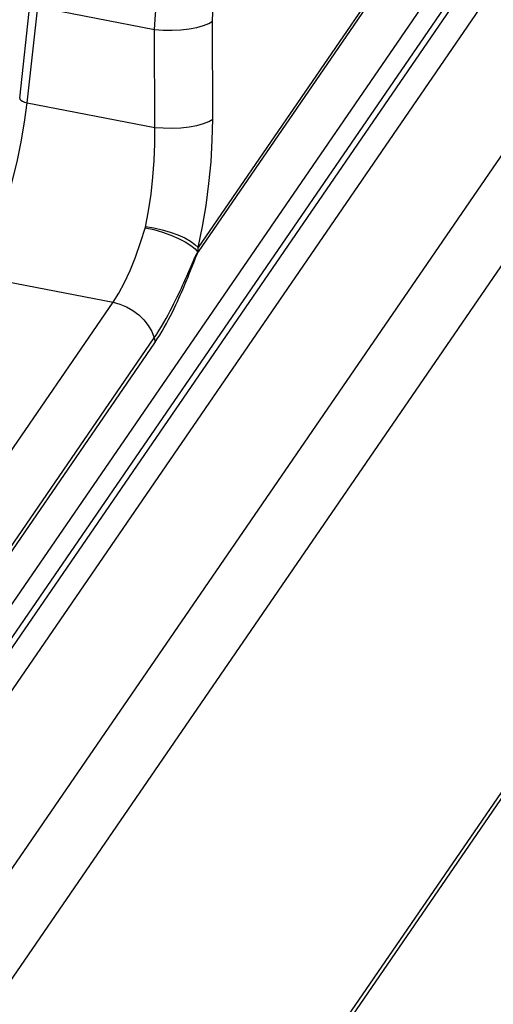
# Model space of a CAD drawing. Extents: x -841 to -216, y -127 to 601.
# Tile 193 of 201: x -270 to -257, y 499 to 525. Entities that reach past the tile are written whole.
import ezdxf

# ---------------------------------------------------------------- set-up
doc = ezdxf.new("R2010")
doc.units = 0
doc.header["$LTSCALE"] = 23.1
doc.layers.add('HEATSINK_AM_0', color=7, linetype='CONTINUOUS')

msp = doc.modelspace()

# ---------------------------------------------------------------- linework, layer by layer
at = {"layer": 'HEATSINK_AM_0', "color": 7}
for p, q in [((-220.734, 579.628), (-285.15, 485.842)), ((-286.139, 485.504), (-221.723, 579.29)), ((-282.303, 485.293), (-217.887, 579.079)), ((-216.759, 577.844), (-281.175, 484.058)), ((-259.366, 527.874), (-265.218, 519.354)), ((-259.361, 527.763), (-265.212, 519.242)), ((-286.77, 484.856), (-257.89, 526.904)), ((-258.755, 526.537), (-287.627, 484.5)), ((-269.903, 523.273), (-269.626, 525.79)), ((-269.704, 523.153), (-269.427, 525.671)), ((-269.427, 525.671), (-266.359, 525.079)), ((-264.834, 522.727), (-264.836, 525.297)), ((-266.356, 522.508), (-266.359, 525.079)), ((-269.704, 523.153), (-266.356, 522.508)), ((-247.13, 519.802), (-263.889, 495.402)), ((-247.036, 519.784), (-263.795, 495.384)), ((-265.516, 518.6), (-265.349, 518.983)), ((-265.413, 518.752), (-265.314, 519.006)), ((-265.349, 518.983), (-265.309, 519.072)), ((-265.314, 519.006), (-265.282, 519.087)), ((-265.309, 519.072), (-265.298, 519.097)), ((-265.45, 518.66), (-265.413, 518.752)), ((-271.117, 518.623), (-267.451, 517.916)), ((-271.65, 511.803), (-267.451, 517.916)), ((-270.57, 510.869), (-266.371, 516.983)), ((-270.553, 510.743), (-266.354, 516.856))]:
    msp.add_line(p, q, dxfattribs=at)
for points in [[(-266.359, 525.079), (-266.337, 525.467), (-266.298, 525.863), (-266.24, 526.261), (-266.167, 526.652), (-266.079, 527.031), (-265.977, 527.39), (-265.863, 527.724), (-265.74, 528.025), (-265.61, 528.289), (-265.474, 528.511)], [(-264.836, 525.297), (-264.831, 525.533), (-264.814, 525.769), (-264.787, 526.009), (-264.749, 526.246), (-264.701, 526.475), (-264.644, 526.691), (-264.58, 526.892), (-264.508, 527.074), (-264.432, 527.231), (-264.351, 527.365)], [(-266.359, 525.079), (-266.133, 525.062), (-265.902, 525.059), (-265.672, 525.07), (-265.453, 525.093), (-265.253, 525.13), (-265.079, 525.177), (-264.939, 525.234), (-264.836, 525.297)], [(-270.933, 518.919), (-270.751, 519.27), (-270.574, 519.669), (-270.404, 520.11), (-270.246, 520.585), (-270.101, 521.084), (-269.972, 521.601), (-269.861, 522.124), (-269.772, 522.645), (-269.704, 523.153)], [(-269.903, 523.273), (-269.898, 523.25), (-269.873, 523.223), (-269.831, 523.196), (-269.773, 523.173), (-269.704, 523.154)], [(-266.601, 519.89), (-266.518, 520.319), (-266.451, 520.756), (-266.402, 521.198), (-266.369, 521.639), (-266.354, 522.078), (-266.356, 522.508)], [(-266.356, 522.508), (-266.131, 522.491), (-265.899, 522.488), (-265.669, 522.499), (-265.45, 522.523), (-265.25, 522.559), (-265.077, 522.606), (-264.936, 522.663), (-264.834, 522.727)], [(-265.218, 519.354), (-265.103, 519.902), (-265.007, 520.46), (-264.932, 521.03), (-264.877, 521.603), (-264.844, 522.168), (-264.834, 522.727)], [(-267.451, 517.916), (-267.3, 518.158), (-267.15, 518.439), (-267.004, 518.754), (-266.863, 519.102), (-266.728, 519.482), (-266.601, 519.89)], [(-266.606, 519.874), (-266.381, 519.823), (-266.155, 519.758), (-265.936, 519.68), (-265.734, 519.594), (-265.555, 519.501), (-265.407, 519.407), (-265.297, 519.316), (-265.227, 519.23)], [(-266.598, 519.904), (-266.38, 519.867), (-266.161, 519.817), (-265.948, 519.755), (-265.748, 519.683), (-265.57, 519.604), (-265.419, 519.521), (-265.3, 519.437), (-265.218, 519.354)], [(-265.298, 519.097), (-265.276, 519.142), (-265.265, 519.167), (-265.254, 519.19), (-265.241, 519.211), (-265.227, 519.23)], [(-265.282, 519.087), (-265.263, 519.133), (-265.254, 519.157), (-265.243, 519.183), (-265.228, 519.212), (-265.212, 519.242)], [(-265.224, 519.226), (-265.222, 519.258), (-265.22, 519.29), (-265.219, 519.322), (-265.218, 519.354)], [(-266.354, 516.856), (-266.288, 516.955), (-266.225, 517.054), (-266.164, 517.155), (-266.105, 517.256), (-266.047, 517.359), (-265.992, 517.461), (-265.94, 517.562), (-265.89, 517.661), (-265.843, 517.757), (-265.799, 517.849), (-265.758, 517.937), (-265.72, 518.021), (-265.684, 518.1), (-265.651, 518.176), (-265.619, 518.248), (-265.59, 518.317), (-265.563, 518.382), (-265.537, 518.444), (-265.513, 518.502), (-265.491, 518.558), (-265.45, 518.66)], [(-266.371, 516.983), (-266.305, 517.082), (-266.24, 517.182), (-266.178, 517.284), (-266.118, 517.385), (-266.06, 517.488), (-266.004, 517.59), (-265.95, 517.69), (-265.899, 517.788), (-265.852, 517.882), (-265.807, 517.971), (-265.765, 518.057), (-265.726, 518.138), (-265.69, 518.215), (-265.656, 518.288), (-265.624, 518.358), (-265.595, 518.424), (-265.567, 518.486), (-265.516, 518.6)], [(-267.451, 517.916), (-267.272, 517.869), (-267.097, 517.796), (-266.931, 517.701), (-266.778, 517.585), (-266.643, 517.452), (-266.528, 517.305), (-266.436, 517.147), (-266.371, 516.983)], [(-266.371, 516.983), (-266.365, 516.962), (-266.36, 516.94), (-266.357, 516.919), (-266.354, 516.898), (-266.353, 516.877), (-266.354, 516.856)]]:
    msp.add_lwpolyline(points, dxfattribs=at)

doc.saveas('drawing.dxf')
